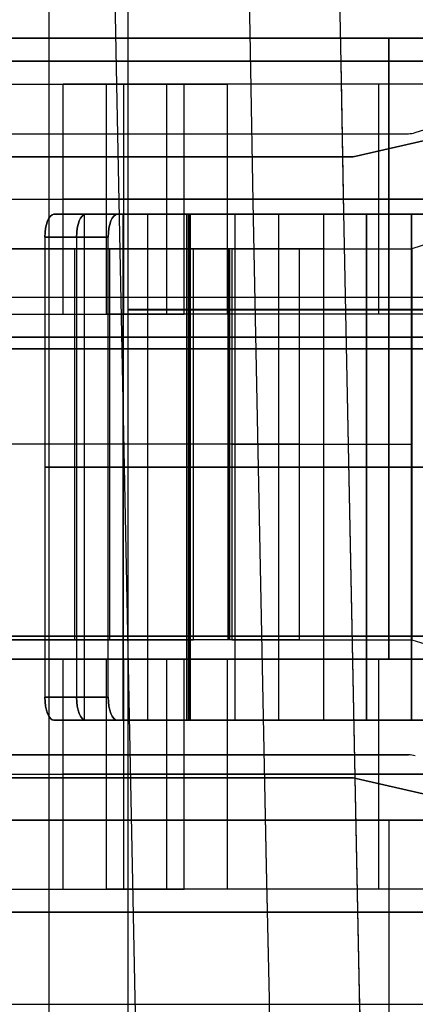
# Model space of a CAD drawing. Extents: x -64 to 57, y 4 to 161.
# Tile 20 of 256: x -61.08 to -59.36, y 37.66 to 41.94. Entities that reach past the tile are written whole.
import ezdxf

# ---------------------------------------------------------------- set-up
doc = ezdxf.new("R2010")
doc.units = 0
doc.layers.add('DEFAULT', color=7, linetype='CONTINUOUS')

msp = doc.modelspace()

# ---------------------------------------------------------------- linework, layer by layer
at = {"layer": 'DEFAULT', "color": 1}
for p, q in [((-60.9551, 12.1037, 35.613), (-60.9551, 150.6227, 35.613)), ((-60.6117, 12.0995, 65.4553), (-60.6117, 71.385, 65.4553)), ((-60.6117, 12.0995, 31.7197), (-60.6117, 71.385, 31.7197)), ((-57.3714, 40.6768, 31.6348), (-60.6117, 40.6768, 31.7197)), ((-60.6117, 40.6765, 65.4553), (-57.3714, 40.6765, 65.5401))]:
    msp.add_line(p, q, dxfattribs=at)
at = {"layer": 'DEFAULT', "color": 254}
for p, q in [((-62.6771, 41.8565, 44.5166), (-56.2771, 41.8565, 44.5166)), ((-56.2771, 41.8565, 47.3166), (-62.6771, 41.8565, 47.3166)), ((-62.6771, 41.8565, 45.3916), (-56.2771, 41.8565, 45.3916)), ((-56.2771, 41.8565, 46.4416), (-62.6771, 41.8565, 46.4416)), ((-56.2771, 41.8565, 44.9541), (-62.6771, 41.8565, 44.9541)), ((-56.2771, 41.8565, 46.8791), (-62.6771, 41.8565, 46.8791)), ((-59.4771, 41.8565, 45.3916), (-59.4771, 41.8565, 44.5166)), ((-59.4771, 41.8565, 47.3166), (-59.4771, 41.8565, 46.4416)), ((-59.4771, 39.1565, 45.3916), (-59.4771, 41.8565, 45.3916)), ((-59.4771, 41.8565, 46.4416), (-59.4771, 39.1565, 46.4416)), ((-54.3571, 41.7565, 51.4966), (-61.3421, 41.7565, 51.4966)), ((-61.3421, 41.7565, 50.2166), (-54.3571, 41.7565, 50.2166)), ((-54.3571, 41.7565, 42.9966), (-61.3421, 41.7565, 42.9966)), ((-61.3421, 41.7565, 41.7666), (-54.3571, 41.7565, 41.7666)), ((-51.9421, 41.7565, 50.2466), (-61.3421, 41.7565, 50.2466)), ((-59.6333, 41.3415, 44.2166), (-57.8771, 41.7415, 44.2166)), ((-57.8771, 41.7415, 44.5166), (-59.6333, 41.3415, 44.5166)), ((-59.6333, 41.3415, 47.6166), (-57.8771, 41.7415, 47.6166)), ((-59.6333, 41.3415, 47.3166), (-57.8771, 41.7415, 47.3166)), ((-59.6333, 41.3415, 44.3666), (-57.8771, 41.7415, 44.3666)), ((-59.6333, 41.3415, 47.4666), (-57.8771, 41.7415, 47.4666)), ((-60.895, 40.6565, 50.6068), (-60.895, 41.6565, 50.6068)), ((-60.895, 41.6565, 50.6068), (-60.368, 41.6565, 50.0048)), ((-60.895, 40.6565, 42.1068), (-60.895, 41.6565, 42.1068)), ((-60.368, 41.6565, 41.5048), (-60.895, 41.6565, 42.1068)), ((-60.78, 41.6565, 50.4754), (-60.4477, 41.6565, 50.4754)), ((-60.78, 41.6565, 41.9754), (-60.4477, 41.6565, 41.9754)), ((-60.7069, 40.6565, 50.7714), (-60.7069, 41.6565, 50.7714)), ((-60.1799, 41.6565, 50.1695), (-60.7069, 41.6565, 50.7714)), ((-60.7069, 40.6565, 42.2714), (-60.7069, 41.6565, 42.2714)), ((-60.7069, 41.6565, 42.2714), (-60.1799, 41.6565, 41.6695)), ((-60.6315, 40.6565, 50.3058), (-60.6315, 41.6565, 50.3058)), ((-60.6315, 40.6565, 41.8058), (-60.6315, 41.6565, 41.8058)), ((-60.4434, 40.6565, 50.4705), (-60.4434, 41.6565, 50.4705)), ((-60.4434, 40.6565, 41.9705), (-60.4434, 41.6565, 41.9705)), ((-60.368, 40.6565, 50.0048), (-60.368, 41.6565, 50.0048)), ((-60.368, 40.6565, 41.5048), (-60.368, 41.6565, 41.5048)), ((-60.1799, 40.6565, 50.1695), (-60.1799, 41.6565, 50.1695)), ((-60.1799, 40.6565, 41.6695), (-60.1799, 41.6565, 41.6695)), ((-59.5216, 40.6565, 49.8709), (-59.5216, 41.6565, 49.8709)), ((-59.5216, 40.6565, 49.6209), (-59.5216, 41.6565, 49.6209)), ((-59.5216, 40.6565, 41.3709), (-59.5216, 41.6565, 41.3709)), ((-59.5216, 40.6565, 41.1209), (-59.5216, 41.6565, 41.1209)), ((-59.6333, 41.3415, 44.5166), (-62.0771, 41.3415, 44.5166)), ((-62.0771, 41.3415, 44.2166), (-59.6333, 41.3415, 44.2166)), ((-62.0771, 41.3415, 47.3166), (-59.6333, 41.3415, 47.3166)), ((-62.0771, 41.3415, 47.6166), (-59.6333, 41.3415, 47.6166)), ((-62.0771, 41.3415, 44.3666), (-59.6333, 41.3415, 44.3666)), ((-62.0771, 41.3415, 47.4666), (-59.6333, 41.3415, 47.4666)), ((-60.8552, 41.3415, 44.5166), (-60.8552, 41.3415, 44.2166)), ((-60.8552, 41.3415, 47.6166), (-60.8552, 41.3415, 47.3166)), ((-59.6333, 41.3415, 44.2166), (-59.6333, 41.3415, 44.5166)), ((-59.6333, 41.3415, 47.3166), (-59.6333, 41.3415, 47.6166)), ((-61.3421, 41.1565, 42.9966), (-51.9421, 41.1565, 42.9966)), ((-60.368, 41.1565, 50.0048), (-60.895, 41.1565, 50.6068)), ((-60.368, 41.1565, 41.5048), (-60.895, 41.1565, 42.1068)), ((-60.7069, 41.1565, 50.7714), (-60.1799, 41.1565, 50.1695)), ((-60.7069, 41.1565, 42.2714), (-60.1799, 41.1565, 41.6695)), ((-60.6594, 41.0915, 44.4226), (-60.9353, 41.0915, 44.3048)), ((-60.9353, 41.0915, 47.5283), (-60.6594, 41.0915, 47.4106)), ((-60.9353, 41.0915, 44.3048), (-60.6331, 41.0915, 43.5968)), ((-60.6331, 41.0915, 48.2363), (-60.9353, 41.0915, 47.5283)), ((-60.8038, 41.0915, 43.9968), (-60.8038, 38.8915, 43.9968)), ((-60.8038, 41.0915, 47.8363), (-60.8038, 38.8915, 47.8363)), ((-60.7892, 41.0915, 43.9625), (-60.463, 41.0915, 43.9625)), ((-60.7833, 41.0915, 47.8844), (-60.4571, 41.0915, 47.8844)), ((-60.3572, 41.0915, 43.7145), (-60.6594, 41.0915, 44.4226)), ((-60.6594, 41.0915, 47.4106), (-60.3572, 41.0915, 48.1186)), ((-60.6331, 38.8915, 43.5968), (-60.6331, 41.0915, 43.5968)), ((-60.6331, 41.0915, 48.2363), (-60.6331, 38.8915, 48.2363)), ((-60.5279, 41.0915, 44.1145), (-60.5279, 38.8915, 44.1145)), ((-60.5279, 41.0915, 47.7186), (-60.5279, 38.8915, 47.7186)), ((-60.3572, 38.8915, 43.7145), (-60.3572, 41.0915, 43.7145)), ((-60.3572, 41.0915, 48.1186), (-60.3572, 38.8915, 48.1186)), ((-60.348, 38.8915, 43.7085), (-60.348, 41.0915, 43.7085)), ((-60.348, 41.0915, 43.4085), (-60.348, 38.8915, 43.4085)), ((-60.348, 41.0915, 48.1247), (-60.348, 38.8915, 48.1247)), ((-60.348, 41.0915, 48.4247), (-60.348, 38.8915, 48.4247)), ((-60.3415, 41.0915, 43.7109), (-60.3415, 38.8915, 43.7109)), ((-59.5745, 41.0915, 44.3694), (-60.3415, 41.0915, 43.7109)), ((-60.3415, 41.0915, 48.1222), (-60.3415, 38.8915, 48.1222)), ((-59.5745, 41.0915, 47.4637), (-60.3415, 41.0915, 48.1222)), ((-60.1461, 38.8915, 43.4833), (-60.1461, 41.0915, 43.4833)), ((-60.1461, 41.0915, 43.4833), (-59.3791, 41.0915, 44.1418)), ((-59.3791, 41.0915, 47.6914), (-60.1461, 41.0915, 48.3499)), ((-60.1461, 38.8915, 48.3499), (-60.1461, 41.0915, 48.3499)), ((-60.0645, 41.0915, 47.8844), (-59.6039, 41.0915, 47.8844)), ((-60.0562, 41.0915, 43.9558), (-60.0562, 41.0915, 43.5604)), ((-60.0562, 41.0915, 48.2727), (-60.0562, 41.0915, 47.8773)), ((-60.0484, 41.0915, 43.9625), (-59.5879, 41.0915, 43.9625)), ((-59.958, 41.0915, 44.0401), (-59.958, 38.8915, 44.0401)), ((-59.958, 41.0915, 47.793), (-59.958, 38.8915, 47.793)), ((-59.7626, 41.0915, 43.8125), (-59.7626, 38.8915, 43.8125)), ((-59.7626, 41.0915, 48.0206), (-59.7626, 38.8915, 48.0206)), ((-59.5745, 41.0915, 44.3694), (-59.5745, 38.8915, 44.3694)), ((-59.5745, 38.8915, 47.4637), (-59.5745, 41.0915, 47.4637)), ((-59.3791, 41.0915, 44.1418), (-59.3791, 38.8915, 44.1418)), ((-59.3791, 38.8915, 47.6914), (-59.3791, 41.0915, 47.6914)), ((-60.9745, 40.9915, 44.3968), (-60.6986, 40.9915, 44.5145)), ((-60.6986, 40.9915, 47.3186), (-60.9745, 40.9915, 47.4363)), ((-60.9745, 40.9915, 44.3968), (-60.9745, 38.9915, 44.3968)), ((-60.9745, 40.9915, 47.4363), (-60.9745, 38.9915, 47.4363)), ((-60.8366, 40.9915, 44.4557), (-60.8366, 38.9915, 44.4557)), ((-60.8366, 40.9915, 47.3775), (-60.8366, 38.9915, 47.3775)), ((-60.6986, 38.9915, 44.5145), (-60.6986, 40.9915, 44.5145)), ((-60.6986, 38.9915, 47.3186), (-60.6986, 40.9915, 47.3186)), ((-60.895, 40.6565, 50.6068), (-60.368, 40.6565, 50.0048)), ((-60.895, 40.6565, 42.1068), (-60.368, 40.6565, 41.5048)), ((-60.78, 40.6565, 50.4754), (-60.4477, 40.6565, 50.4754)), ((-60.78, 40.6565, 41.9754), (-60.4477, 40.6565, 41.9754)), ((-60.1799, 40.6565, 50.1695), (-60.7069, 40.6565, 50.7714)), ((-60.1799, 40.6565, 41.6695), (-60.7069, 40.6565, 42.2714)), ((-61.3421, 40.5565, 51.4966), (-54.3571, 40.5565, 51.4966)), ((-54.3571, 40.5565, 50.2166), (-61.3421, 40.5565, 50.2166)), ((-54.3571, 40.5565, 41.7666), (-61.3421, 40.5565, 41.7666)), ((-61.3421, 40.5565, 42.9966), (-54.3571, 40.5565, 42.9966)), ((-51.9421, 40.5565, 50.2466), (-61.3421, 40.5565, 50.2466)), ((-56.2771, 40.5065, 45.3916), (-62.6771, 40.5065, 45.3916)), ((-62.6771, 40.5065, 46.4416), (-56.2771, 40.5065, 46.4416)), ((-60.6986, 39.9915, 44.5145), (-60.9745, 39.9915, 44.3968)), ((-60.9745, 39.9915, 44.3968), (-60.6331, 39.9915, 43.5968)), ((-60.6331, 39.9915, 48.2363), (-60.9745, 39.9915, 47.4363)), ((-60.6986, 39.9915, 47.3186), (-60.9745, 39.9915, 47.4363)), ((-60.6986, 39.9915, 44.5145), (-60.3572, 39.9915, 43.7145)), ((-60.3572, 39.9915, 48.1186), (-60.6986, 39.9915, 47.3186)), ((-60.3415, 39.9915, 43.7109), (-59.5745, 39.9915, 44.3694)), ((-59.5745, 39.9915, 47.4637), (-60.3415, 39.9915, 48.1222)), ((-60.1461, 39.9915, 43.4833), (-59.3791, 39.9915, 44.1418)), ((-59.3791, 39.9915, 47.6914), (-60.1461, 39.9915, 48.3499)), ((-54.3571, 39.2565, 51.4966), (-61.3421, 39.2565, 51.4966)), ((-61.3421, 39.2565, 50.2166), (-54.3571, 39.2565, 50.2166)), ((-54.3571, 39.2565, 42.9966), (-61.3421, 39.2565, 42.9966)), ((-61.3421, 39.2565, 41.7666), (-54.3571, 39.2565, 41.7666)), ((-51.9421, 39.2565, 50.2466), (-61.3421, 39.2565, 50.2466)), ((-56.2771, 39.1565, 44.5166), (-62.6771, 39.1565, 44.5166)), ((-62.6771, 39.1565, 47.3166), (-56.2771, 39.1565, 47.3166)), ((-56.2771, 39.1565, 45.3916), (-62.6771, 39.1565, 45.3916)), ((-62.6771, 39.1565, 46.4416), (-56.2771, 39.1565, 46.4416)), ((-56.2771, 39.1565, 44.9541), (-62.6771, 39.1565, 44.9541)), ((-56.2771, 39.1565, 46.8791), (-62.6771, 39.1565, 46.8791)), ((-60.895, 38.1565, 50.6068), (-60.895, 39.1565, 50.6068)), ((-60.895, 39.1565, 50.6068), (-60.368, 39.1565, 50.0048)), ((-60.895, 38.1565, 42.1068), (-60.895, 39.1565, 42.1068)), ((-60.368, 39.1565, 41.5048), (-60.895, 39.1565, 42.1068)), ((-60.78, 39.1565, 50.4754), (-60.4477, 39.1565, 50.4754)), ((-60.78, 39.1565, 41.9754), (-60.4477, 39.1565, 41.9754)), ((-60.7069, 38.1565, 50.7714), (-60.7069, 39.1565, 50.7714)), ((-60.1799, 39.1565, 50.1695), (-60.7069, 39.1565, 50.7714)), ((-60.7069, 38.1565, 42.2714), (-60.7069, 39.1565, 42.2714)), ((-60.7069, 39.1565, 42.2714), (-60.1799, 39.1565, 41.6695)), ((-60.6315, 38.1565, 50.3058), (-60.6315, 39.1565, 50.3058)), ((-60.6315, 38.1565, 41.8058), (-60.6315, 39.1565, 41.8058)), ((-60.4434, 38.1565, 50.4705), (-60.4434, 39.1565, 50.4705)), ((-60.4434, 38.1565, 41.9705), (-60.4434, 39.1565, 41.9705)), ((-60.368, 38.1565, 50.0048), (-60.368, 39.1565, 50.0048)), ((-60.368, 38.1565, 41.5048), (-60.368, 39.1565, 41.5048)), ((-60.1799, 38.1565, 50.1695), (-60.1799, 39.1565, 50.1695)), ((-60.1799, 38.1565, 41.6695), (-60.1799, 39.1565, 41.6695)), ((-59.5216, 38.1565, 49.8709), (-59.5216, 39.1565, 49.8709)), ((-59.5216, 38.1565, 49.6209), (-59.5216, 39.1565, 49.6209)), ((-59.5216, 38.1565, 41.3709), (-59.5216, 39.1565, 41.3709)), ((-59.5216, 38.1565, 41.1209), (-59.5216, 39.1565, 41.1209)), ((-59.4771, 39.1565, 44.5166), (-59.4771, 39.1565, 45.3916)), ((-59.4771, 39.1565, 46.4416), (-59.4771, 39.1565, 47.3166)), ((-60.6986, 38.9915, 44.5145), (-60.9745, 38.9915, 44.3968)), ((-60.9745, 38.9915, 47.4363), (-60.6986, 38.9915, 47.3186)), ((-60.9745, 38.9915, 44.3968), (-60.6986, 38.9915, 44.5145)), ((-60.6594, 38.8915, 44.4226), (-60.9353, 38.8915, 44.3048)), ((-60.9353, 38.8915, 47.5283), (-60.6594, 38.8915, 47.4106)), ((-60.9353, 38.8915, 44.3048), (-60.6331, 38.8915, 43.5968)), ((-60.6331, 38.8915, 48.2363), (-60.9353, 38.8915, 47.5283)), ((-60.7892, 38.8915, 43.9625), (-60.463, 38.8915, 43.9625)), ((-60.7833, 38.8915, 47.8844), (-60.4571, 38.8915, 47.8844)), ((-60.3572, 38.8915, 43.7145), (-60.6594, 38.8915, 44.4226)), ((-60.6594, 38.8915, 47.4106), (-60.3572, 38.8915, 48.1186)), ((-59.5745, 38.8915, 44.3694), (-60.3415, 38.8915, 43.7109)), ((-60.3415, 38.8915, 48.1222), (-59.5745, 38.8915, 47.4637)), ((-60.1461, 38.8915, 43.4833), (-59.3791, 38.8915, 44.1418)), ((-59.3791, 38.8915, 47.6914), (-60.1461, 38.8915, 48.3499)), ((-60.0645, 38.8915, 47.8844), (-59.6039, 38.8915, 47.8844)), ((-60.0562, 38.8915, 43.9558), (-60.0562, 38.8915, 43.5604)), ((-60.0562, 38.8915, 48.2727), (-60.0562, 38.8915, 47.8773)), ((-60.0484, 38.8915, 43.9625), (-59.5879, 38.8915, 43.9625)), ((-61.3421, 38.6565, 42.9966), (-51.9421, 38.6565, 42.9966)), ((-60.368, 38.6565, 50.0048), (-60.895, 38.6565, 50.6068)), ((-60.368, 38.6565, 41.5048), (-60.895, 38.6565, 42.1068)), ((-60.7069, 38.6565, 50.7714), (-60.1799, 38.6565, 50.1695)), ((-60.7069, 38.6565, 42.2714), (-60.1799, 38.6565, 41.6695)), ((-62.0771, 38.6415, 44.5166), (-59.6333, 38.6415, 44.5166)), ((-59.6333, 38.6415, 44.2166), (-62.0771, 38.6415, 44.2166)), ((-59.6333, 38.6415, 47.3166), (-62.0771, 38.6415, 47.3166)), ((-59.6333, 38.6415, 47.6166), (-62.0771, 38.6415, 47.6166)), ((-62.0771, 38.6415, 44.3666), (-59.6333, 38.6415, 44.3666)), ((-62.0771, 38.6415, 47.4666), (-59.6333, 38.6415, 47.4666)), ((-60.8552, 38.6415, 44.2166), (-60.8552, 38.6415, 44.5166)), ((-60.8552, 38.6415, 47.3166), (-60.8552, 38.6415, 47.6166)), ((-57.8771, 38.2415, 44.2166), (-59.6333, 38.6415, 44.2166)), ((-59.6333, 38.6415, 44.2166), (-59.6333, 38.6415, 44.5166)), ((-59.6333, 38.6415, 44.5166), (-57.8771, 38.2415, 44.5166)), ((-59.6333, 38.6415, 47.3166), (-59.6333, 38.6415, 47.6166)), ((-57.8771, 38.2415, 47.6166), (-59.6333, 38.6415, 47.6166)), ((-57.8771, 38.2415, 47.3166), (-59.6333, 38.6415, 47.3166)), ((-57.8771, 38.2415, 44.3666), (-59.6333, 38.6415, 44.3666)), ((-57.8771, 38.2415, 47.4666), (-59.6333, 38.6415, 47.4666)), ((-62.6771, 38.4565, 44.5166), (-56.2771, 38.4565, 44.5166)), ((-56.2771, 38.4565, 47.3166), (-62.6771, 38.4565, 47.3166)), ((-62.6771, 38.4565, 45.3916), (-56.2771, 38.4565, 45.3916)), ((-62.6771, 38.4565, 46.4416), (-56.2771, 38.4565, 46.4416)), ((-56.2771, 38.4565, 44.9541), (-62.6771, 38.4565, 44.9541)), ((-56.2771, 38.4565, 46.8791), (-62.6771, 38.4565, 46.8791)), ((-59.4771, 38.4565, 45.3916), (-59.4771, 38.4565, 44.5166)), ((-59.4771, 38.4565, 46.4416), (-59.4771, 38.4565, 47.3166)), ((-59.4771, 38.4565, 45.3916), (-59.4771, 36.8565, 45.3916)), ((-59.4771, 38.4565, 46.4416), (-59.4771, 36.8565, 46.4416)), ((-60.895, 38.1565, 50.6068), (-60.368, 38.1565, 50.0048)), ((-60.895, 38.1565, 42.1068), (-60.368, 38.1565, 41.5048)), ((-60.78, 38.1565, 50.4754), (-60.4477, 38.1565, 50.4754)), ((-60.78, 38.1565, 41.9754), (-60.4477, 38.1565, 41.9754)), ((-60.1799, 38.1565, 50.1695), (-60.7069, 38.1565, 50.7714)), ((-60.1799, 38.1565, 41.6695), (-60.7069, 38.1565, 42.2714)), ((-61.3421, 38.0565, 51.4966), (-54.3571, 38.0565, 51.4966)), ((-54.3571, 38.0565, 50.2166), (-61.3421, 38.0565, 50.2166)), ((-54.3571, 38.0565, 41.7666), (-61.3421, 38.0565, 41.7666)), ((-61.3421, 38.0565, 42.9966), (-54.3571, 38.0565, 42.9966)), ((-51.9421, 38.0565, 50.2466), (-61.3421, 38.0565, 50.2466))]:
    msp.add_line(p, q, dxfattribs=at)
at = {"layer": 'DEFAULT'}
for p, q in [((-59.3624, 41.4462, 53.0366), (-58.1919, 41.8168, 53.0366)), ((-59.3624, 41.4462, 52.7366), (-58.1919, 41.8168, 52.7366)), ((-62.1771, 41.4415, 53.0366), (-59.3926, 41.4415, 53.0366)), ((-62.1771, 41.4415, 52.7366), (-59.3926, 41.4415, 52.7366)), ((-62.1771, 41.4415, 52.8866), (-59.3926, 41.4415, 52.8866)), ((-60.7849, 41.4415, 53.0366), (-60.7849, 41.4415, 52.7366)), ((-59.3926, 41.4415, 53.0366), (-59.3926, 41.4415, 52.7366)), ((-59.3624, 41.4462, 52.7366), (-59.3624, 41.4462, 53.0366)), ((-58.2719, 41.2915, 53.0366), (-59.3771, 40.9415, 53.0366)), ((-58.2719, 41.2915, 52.7366), (-59.3771, 40.9415, 52.7366)), ((-58.2719, 41.2915, 52.8866), (-59.3771, 40.9415, 52.8866)), ((-60.328, 40.9415, 52.1293), (-61.2768, 40.9415, 52.686)), ((-61.125, 40.9415, 52.9447), (-60.1762, 40.9415, 52.388)), ((-60.4721, 40.9415, 52.5616), (-61.0649, 40.9415, 52.5616)), ((-60.8455, 40.9415, 52.4329), (-60.8455, 39.2415, 52.4329)), ((-60.6937, 40.9415, 52.6917), (-60.6937, 39.2415, 52.6917)), ((-60.328, 39.2415, 52.1293), (-60.328, 40.9415, 52.1293)), ((-60.327, 40.9415, 52.1287), (-60.327, 40.9415, 52.4765)), ((-60.1762, 39.2415, 52.388), (-60.1762, 40.9415, 52.388)), ((-60.1712, 40.9415, 52.0867), (-60.1712, 39.2415, 52.0867)), ((-60.1712, 39.2415, 52.3867), (-60.1712, 40.9415, 52.3867)), ((-60.1614, 40.9415, 52.3947), (-60.1614, 39.2415, 52.3947)), ((-59.7571, 40.9415, 52.5616), (-60.1081, 40.9415, 52.5616)), ((-59.8673, 40.9415, 52.3354), (-59.8673, 39.2415, 52.3354)), ((-59.3771, 40.9415, 53.0366), (-59.3771, 39.2415, 53.0366)), ((-59.3771, 40.9415, 52.7366), (-59.3771, 39.2415, 52.7366)), ((-59.3771, 40.9415, 53.0366), (-59.3771, 40.9415, 52.7366)), ((-62.8696, 40.7315, 38.7966), (-54.2771, 40.7315, 38.7966)), ((-62.8671, 40.7315, 39.0966), (-54.2771, 40.7315, 39.0966)), ((-60.328, 40.0915, 52.1293), (-61.363, 40.0915, 52.7366)), ((-60.1762, 40.0915, 52.388), (-61.2112, 40.0915, 52.9953)), ((-61.2768, 39.2415, 52.686), (-60.328, 39.2415, 52.1293)), ((-60.1762, 39.2415, 52.388), (-61.125, 39.2415, 52.9447)), ((-61.0649, 39.2415, 52.5616), (-60.4721, 39.2415, 52.5616)), ((-60.327, 39.2415, 52.1287), (-60.327, 39.2415, 52.4765)), ((-60.1081, 39.2415, 52.5616), (-59.7571, 39.2415, 52.5616)), ((-59.3771, 39.2415, 53.0366), (-58.2719, 38.8915, 53.0366)), ((-59.3771, 39.2415, 52.7366), (-58.2719, 38.8915, 52.7366)), ((-59.3771, 39.2415, 52.7366), (-59.3771, 39.2415, 53.0366)), ((-59.3771, 39.2415, 52.8866), (-58.2719, 38.8915, 52.8866)), ((-59.3926, 38.7415, 53.0366), (-62.1771, 38.7415, 53.0366)), ((-59.3926, 38.7415, 52.7366), (-62.1771, 38.7415, 52.7366)), ((-62.1771, 38.7415, 52.8866), (-59.3926, 38.7415, 52.8866)), ((-60.7849, 38.7415, 52.7366), (-60.7849, 38.7415, 53.0366)), ((-59.3926, 38.7415, 53.0366), (-59.3926, 38.7415, 52.7366)), ((-62.8721, 37.6565, 38.7916), (-54.2771, 37.6565, 38.7966))]:
    msp.add_line(p, q, dxfattribs=at)
at = {"layer": 'DEFAULT', "color": 1, "extrusion": (8.80849e-08, 1.65877e-11, 1)}
msp.add_arc((2112.4494, 83.1513, 30.3646), 2172.531, 178.0582251, 181.9633825, dxfattribs=at)
at = {"layer": 'DEFAULT', "color": 1, "extrusion": (6.37239e-09, -5.38277e-14, 1)}
msp.add_arc((2106.8678, 83.1507, 28.609), 2167.9273, 178.056369, 181.9652383, dxfattribs=at)
at = {"layer": 'DEFAULT', "color": 1, "extrusion": (-6.39751e-09, 3.73463e-14, 1)}
msp.add_arc((2106.8678, 83.1507, 68.566), 2167.9273, 178.056369, 181.9652417, dxfattribs=at)
at = {"layer": 'DEFAULT', "color": 1, "extrusion": (-4.01616e-05, -4.47712e-09, 1)}
msp.add_arc((2112.4396, 83.1513, 28.6012), 2172.9134, 178.0606672, 181.9609199, dxfattribs=at)
at = {"layer": 'DEFAULT', "color": 1, "extrusion": (4.01504e-05, 4.4757e-09, 1)}
msp.add_arc((2112.4343, 83.1513, 68.5737), 2172.912, 178.060666, 181.9609244, dxfattribs=at)
at = {"layer": 'DEFAULT', "color": 1, "extrusion": (8.84343e-08, 1.65026e-11, 1)}
msp.add_arc((2112.4606, 83.1513, 30.3646), 2172.5422, 178.0615914, 181.9600157, dxfattribs=at)
at = {"layer": 'DEFAULT', "color": 1, "extrusion": (-8.77825e-08, -1.6417e-11, 1)}
msp.add_arc((2112.4589, 83.1513, 66.8103), 2172.5405, 178.0615925, 181.9600222, dxfattribs=at)
at = {"layer": 'DEFAULT', "color": 254, "extrusion": (-1.19249e-08, 1, 1.00688e-15)}
msp.add_arc((61.1771, 50.3597, 41.6565), 0.625, 90, 138.7982, dxfattribs=at)
at = {"layer": 'DEFAULT', "color": 254, "extrusion": (-1.19249e-08, 1, 6.01098e-16)}
msp.add_arc((61.1771, 50.3597, 41.6565), 0.375, 90, 138.7982, dxfattribs=at)
at = {"layer": 'DEFAULT', "color": 254, "extrusion": (-1.19249e-08, 1, 8.50389e-16)}
msp.add_arc((61.1771, 41.8597, 41.6565), 0.625, 90, 138.7982, dxfattribs=at)
at = {"layer": 'DEFAULT', "color": 254, "extrusion": (-1.19249e-08, 1, 8.56291e-17)}
msp.add_arc((61.1771, 41.8597, 41.6565), 0.375, 90, 138.7982, dxfattribs=at)
at = {"layer": 'DEFAULT', "color": 254, "extrusion": (-1.19249e-08, 1, 5.00951e-16)}
msp.add_arc((59.5216, 50.7459, 41.6565), 1.125, 250.7982, 318.7982, dxfattribs=at)
at = {"layer": 'DEFAULT', "color": 254, "extrusion": (-1.19249e-08, 1, 3.26855e-16)}
msp.add_arc((59.5216, 42.2459, 41.6565), 1.125, 250.7982, 318.7982, dxfattribs=at)
at = {"layer": 'DEFAULT', "color": 254, "extrusion": (-1.19249e-08, 1, 2.22167e-16)}
msp.add_arc((59.5216, 50.7459, 41.6565), 0.875, 250.7982, 318.7982, dxfattribs=at)
at = {"layer": 'DEFAULT', "color": 254, "extrusion": (-1.19249e-08, 1, 8.69728e-17)}
msp.add_arc((59.5216, 42.2459, 41.6565), 0.875, 250.7982, 318.7982, dxfattribs=at)
at = {"layer": 'DEFAULT'}
for centre, start, end in [((-59.3926, 41.5415, 53.0366), 270, 287.5713), ((-59.3926, 41.5415, 52.7366), 270, 287.5713), ((-59.3926, 41.5415, 52.8866), 270, 287.5713), ((-59.3926, 38.6415, 53.0366), 72.4287, 90), ((-59.3926, 38.6415, 52.7366), 72.4287, 90), ((-59.3926, 38.6415, 52.8866), 72.4287, 90)]:
    msp.add_arc(centre, 0.1, start, end, dxfattribs=at)
at = {"layer": 'DEFAULT', "color": 254, "extrusion": (-1.19249e-08, 1, 0)}
for centre, radius, start, end in [((61.1771, 50.3597, 41.1565), 0.625, 90, 138.7982), ((61.1771, 50.3597, 41.1565), 0.375, 90, 138.7982), ((61.1771, 41.8597, 41.1565), 0.625, 90, 138.7982), ((61.1771, 41.8597, 41.1565), 0.375, 90, 138.7982), ((59.5216, 50.7459, 41.1565), 1.125, 250.7982, 318.7982), ((59.5216, 42.2459, 41.1565), 1.125, 250.7982, 318.7982), ((59.5216, 50.7459, 41.1565), 0.875, 250.7982, 318.7982), ((59.5216, 42.2459, 41.1565), 0.875, 250.7982, 318.7982), ((60.348, 48.1147, 41.0915), 0.01, 23.1107, 130.6478), ((60.348, 43.7185, 39.9915), 0.31, 270, 336.8893), ((60.348, 48.1147, 39.9915), 0.31, 23.1107, 130.6478), ((60.348, 43.7185, 39.9915), 0.01, 270, 336.8893), ((60.348, 48.1147, 39.9915), 0.01, 23.1107, 130.6478), ((60.348, 43.7185, 39.9915), 0.01, 229.3522, 270), ((60.348, 43.7185, 39.9915), 0.31, 229.3522, 270), ((59.1771, 43.9066, 39.9915), 0.61, 49.3522, 90), ((59.1771, 47.9266, 39.9915), 0.61, 270, 310.6478), ((59.1771, 43.9066, 39.9915), 0.31, 49.3522, 90), ((59.1771, 47.9266, 39.9915), 0.31, 270, 310.6478), ((61.1771, 50.3597, 38.6565), 0.625, 90, 138.7982), ((61.1771, 50.3597, 38.6565), 0.375, 90, 138.7982), ((61.1771, 41.8597, 38.6565), 0.625, 90, 138.7982), ((61.1771, 41.8597, 38.6565), 0.375, 90, 138.7982), ((59.5216, 42.2459, 38.6565), 1.125, 250.7982, 318.7982), ((59.5216, 42.2459, 38.6565), 0.875, 250.7982, 318.7982)]:
    msp.add_arc(centre, radius, start, end, dxfattribs=at)
at = {"layer": 'DEFAULT', "color": 254, "extrusion": (0.919749, 1.09711e-08, 0.392508)}
msp.add_arc((40.9915, 64.6669, -38.6551), 0.1, 360, 90, dxfattribs=at)
at = {"layer": 'DEFAULT', "color": 254, "extrusion": (0.919749, 1.09679e-08, -0.392508)}
for centre, start, end in [((40.9915, 19.7965, -74.7004), 270, 0), ((40.9915, 19.7965, -74.5504), 270, 0), ((38.9915, 19.7965, -74.5504), 180, 270), ((38.9915, 19.7965, -74.4004), 180, 270)]:
    msp.add_arc(centre, 0.1, start, end, dxfattribs=at)
at = {"layer": 'DEFAULT', "color": 254, "extrusion": (0.919749, 1.09679e-08, 0.392508)}
for centre, start, end in [((40.9915, 64.6669, -38.5051), 0, 90), ((38.9915, 64.6669, -38.5051), 90, 180)]:
    msp.add_arc(centre, 0.1, start, end, dxfattribs=at)
at = {"layer": 'DEFAULT', "color": 254, "extrusion": (0.919749, 1.09707e-08, 0.392508)}
msp.add_arc((40.9915, 64.6669, -38.3551), 0.1, 360, 90, dxfattribs=at)
at = {"layer": 'DEFAULT', "color": 254, "extrusion": (0.919749, 1.09695e-08, -0.392508)}
msp.add_arc((40.9915, 19.7965, -74.4004), 0.1, 270, 0, dxfattribs=at)
at = {"layer": 'DEFAULT', "color": 254, "extrusion": (-1.19249e-08, 1, 1.12457e-15)}
msp.add_arc((60.348, 43.7185, 41.0915), 0.31, 270, 336.8893, dxfattribs=at)
at = {"layer": 'DEFAULT', "color": 254, "extrusion": (-1.19249e-08, 1, 8.27181e-25)}
for centre in [(60.348, 48.1147, 41.0915), (60.348, 48.1147, 38.8915)]:
    msp.add_arc(centre, 0.31, 23.1107, 130.6478, dxfattribs=at)
at = {"layer": 'DEFAULT', "color": 254, "extrusion": (-1.19248e-08, 1, 4.44089e-14)}
msp.add_arc((60.348, 43.7185, 41.0915), 0.01, 270, 336.8893, dxfattribs=at)
at = {"layer": 'DEFAULT', "color": 254, "extrusion": (-1.1925e-08, 1, 3.10862e-13)}
msp.add_arc((60.348, 43.7185, 41.0915), 0.01, 229.3522, 270, dxfattribs=at)
at = {"layer": 'DEFAULT', "color": 254, "extrusion": (-1.19249e-08, 1, 5.73018e-15)}
msp.add_arc((60.348, 43.7185, 41.0915), 0.31, 229.3522, 270, dxfattribs=at)
at = {"layer": 'DEFAULT', "color": 254, "extrusion": (-1.19249e-08, 1, -2.18405e-15)}
msp.add_arc((59.1771, 43.9066, 41.0915), 0.61, 49.3522, 90, dxfattribs=at)
at = {"layer": 'DEFAULT', "color": 254, "extrusion": (-1.19252e-08, 1, -3.88806e-13)}
msp.add_arc((59.1771, 47.9266, 41.0915), 0.61, 270, 310.6478, dxfattribs=at)
at = {"layer": 'DEFAULT', "color": 254, "extrusion": (-1.19249e-08, 1, 1.2854e-14)}
msp.add_arc((59.1771, 43.9066, 41.0915), 0.31, 49.3522, 90, dxfattribs=at)
at = {"layer": 'DEFAULT', "color": 254, "extrusion": (-1.19255e-08, 1, -7.61552e-13)}
msp.add_arc((59.1771, 47.9266, 41.0915), 0.31, 270, 310.6478, dxfattribs=at)
at = {"layer": 'DEFAULT', "extrusion": (-1.19249e-08, 1, 5.46559e-14)}
msp.add_arc((60.1712, 52.3967, 40.9415), 0.31, 270, 300.4017, dxfattribs=at)
at = {"layer": 'DEFAULT', "extrusion": (-1.19247e-08, 1, 6.60751e-13)}
msp.add_arc((60.1712, 52.3967, 40.9415), 0.01, 270, 300.4017, dxfattribs=at)
at = {"layer": 'DEFAULT', "extrusion": (-1.1925e-08, 1, 2.22045e-13)}
msp.add_arc((60.1712, 52.3967, 40.9415), 0.01, 191.4001, 270, dxfattribs=at)
at = {"layer": 'DEFAULT', "extrusion": (-1.19249e-08, 1, 6.35599e-15)}
msp.add_arc((60.1712, 52.3967, 40.9415), 0.31, 191.4001, 270, dxfattribs=at)
at = {"layer": 'DEFAULT', "extrusion": (-1.19252e-08, 1, 5.44009e-14)}
msp.add_arc((59.3771, 52.2366, 40.9415), 0.8, 11.4001, 90, dxfattribs=at)
at = {"layer": 'DEFAULT', "extrusion": (-1.19253e-08, 1, 8.9706e-14)}
msp.add_arc((59.3771, 52.2366, 40.9415), 0.5, 11.4001, 90, dxfattribs=at)
at = {"layer": 'DEFAULT', "color": 254, "extrusion": (-1.19249e-08, 1, 4.55468e-16)}
msp.add_arc((61.1771, 50.3597, 40.6565), 0.625, 90, 138.7982, dxfattribs=at)
at = {"layer": 'DEFAULT', "color": 254, "extrusion": (-1.19249e-08, 1, -8.0231e-17)}
for centre, radius, start, end in [((61.1771, 50.3597, 40.6565), 0.375, 90, 138.7982), ((59.5216, 50.7459, 40.6565), 1.125, 250.7982, 318.7982)]:
    msp.add_arc(centre, radius, start, end, dxfattribs=at)
at = {"layer": 'DEFAULT', "color": 254, "extrusion": (-1.19249e-08, 1, -2.15425e-16)}
for centre, radius, start, end in [((61.1771, 41.8597, 40.6565), 0.625, 90, 138.7982), ((61.1771, 41.8597, 40.6565), 0.375, 90, 138.7982), ((59.5216, 42.2459, 40.6565), 1.125, 250.7982, 318.7982), ((59.5216, 42.2459, 40.6565), 0.875, 250.7982, 318.7982)]:
    msp.add_arc(centre, radius, start, end, dxfattribs=at)
at = {"layer": 'DEFAULT', "color": 254, "extrusion": (-1.19249e-08, 1, -3.19878e-16)}
msp.add_arc((59.5216, 50.7459, 40.6565), 0.875, 250.7982, 318.7982, dxfattribs=at)
at = {"layer": 'DEFAULT', "extrusion": (-1.19249e-08, 1, 0)}
for centre, radius, start, end in [((60.1712, 52.3967, 40.0915), 0.31, 270, 300.4017), ((60.1712, 52.3967, 40.0915), 0.01, 270, 300.4017), ((60.1712, 52.3967, 40.0915), 0.01, 191.4001, 270), ((60.1712, 52.3967, 40.0915), 0.31, 191.4001, 270), ((59.3771, 52.2366, 40.0915), 0.8, 11.4001, 90), ((59.3771, 52.2366, 40.0915), 0.5, 11.4001, 90)]:
    msp.add_arc(centre, radius, start, end, dxfattribs=at)
at = {"layer": 'DEFAULT', "extrusion": (-1.19249e-08, 1, 4.22601e-14)}
msp.add_arc((60.1712, 52.3967, 39.2415), 0.31, 270, 300.4017, dxfattribs=at)
at = {"layer": 'DEFAULT', "extrusion": (-1.19243e-08, 1, 2.10942e-12)}
msp.add_arc((60.1712, 52.3967, 39.2415), 0.01, 270, 300.4017, dxfattribs=at)
at = {"layer": 'DEFAULT', "extrusion": (-1.19251e-08, 1, 2.61311e-13)}
msp.add_arc((60.1712, 52.3967, 39.2415), 0.01, 191.4001, 270, dxfattribs=at)
at = {"layer": 'DEFAULT', "extrusion": (-1.19249e-08, 1, 7.879e-15)}
msp.add_arc((60.1712, 52.3967, 39.2415), 0.31, 191.4001, 270, dxfattribs=at)
at = {"layer": 'DEFAULT', "extrusion": (-1.19249e-08, 1, -3.60822e-15)}
msp.add_arc((59.3771, 52.2366, 39.2415), 0.8, 11.4001, 90, dxfattribs=at)
at = {"layer": 'DEFAULT', "extrusion": (-1.19249e-08, 1, -5.09012e-15)}
msp.add_arc((59.3771, 52.2366, 39.2415), 0.5, 11.4001, 90, dxfattribs=at)
at = {"layer": 'DEFAULT', "color": 254, "extrusion": (-1.19249e-08, 1, 8.04425e-16)}
msp.add_arc((61.1771, 50.3597, 39.1565), 0.625, 90, 138.7982, dxfattribs=at)
at = {"layer": 'DEFAULT', "color": 254, "extrusion": (-1.19249e-08, 1, 3.98645e-16)}
msp.add_arc((61.1771, 50.3597, 39.1565), 0.375, 90, 138.7982, dxfattribs=at)
at = {"layer": 'DEFAULT', "color": 254, "extrusion": (-1.19249e-08, 1, 9.22653e-16)}
msp.add_arc((61.1771, 41.8597, 39.1565), 0.625, 90, 138.7982, dxfattribs=at)
at = {"layer": 'DEFAULT', "color": 254, "extrusion": (-1.19249e-08, 1, 1.57892e-16)}
msp.add_arc((61.1771, 41.8597, 39.1565), 0.375, 90, 138.7982, dxfattribs=at)
at = {"layer": 'DEFAULT', "color": 254, "extrusion": (-1.19249e-08, 1, 2.98497e-16)}
msp.add_arc((59.5216, 50.7459, 39.1565), 1.125, 250.7982, 318.7982, dxfattribs=at)
at = {"layer": 'DEFAULT', "color": 254, "extrusion": (-1.19249e-08, 1, 3.99118e-16)}
msp.add_arc((59.5216, 42.2459, 39.1565), 1.125, 250.7982, 318.7982, dxfattribs=at)
at = {"layer": 'DEFAULT', "color": 254, "extrusion": (-1.19249e-08, 1, 1.97129e-17)}
msp.add_arc((59.5216, 50.7459, 39.1565), 0.875, 250.7982, 318.7982, dxfattribs=at)
at = {"layer": 'DEFAULT', "color": 254, "extrusion": (-1.19249e-08, 1, 1.59236e-16)}
msp.add_arc((59.5216, 42.2459, 39.1565), 0.875, 250.7982, 318.7982, dxfattribs=at)
at = {"layer": 'DEFAULT', "color": 254, "extrusion": (0.919749, 1.09663e-08, 0.392508)}
msp.add_arc((38.9915, 64.6669, -38.6551), 0.1, 90, 180, dxfattribs=at)
at = {"layer": 'DEFAULT', "color": 254, "extrusion": (0.919749, 1.09663e-08, -0.392508)}
msp.add_arc((38.9915, 19.7965, -74.7004), 0.1, 180, 270, dxfattribs=at)
at = {"layer": 'DEFAULT', "color": 254, "extrusion": (0.919749, 1.09634e-08, 0.392508)}
msp.add_arc((38.9915, 64.6669, -38.3551), 0.1, 90, 180, dxfattribs=at)
at = {"layer": 'DEFAULT', "color": 254, "extrusion": (-1.19249e-08, 1, 4.29764e-15)}
msp.add_arc((60.348, 43.7185, 38.8915), 0.31, 270, 336.8893, dxfattribs=at)
at = {"layer": 'DEFAULT', "color": 254, "extrusion": (-1.19247e-08, 1, 1.11022e-13)}
msp.add_arc((60.348, 43.7185, 38.8915), 0.01, 270, 336.8893, dxfattribs=at)
at = {"layer": 'DEFAULT', "color": 254, "extrusion": (-1.19249e-08, 1, -5.2324e-14)}
msp.add_arc((60.348, 48.1147, 38.8915), 0.01, 23.1107, 130.6478, dxfattribs=at)
at = {"layer": 'DEFAULT', "color": 254, "extrusion": (-1.19249e-08, 1, -2.82249e-15)}
msp.add_arc((60.348, 43.7185, 38.8915), 0.01, 229.3522, 270, dxfattribs=at)
at = {"layer": 'DEFAULT', "color": 254, "extrusion": (-1.19249e-08, 1, 3.58136e-15)}
msp.add_arc((60.348, 43.7185, 38.8915), 0.31, 229.3522, 270, dxfattribs=at)
at = {"layer": 'DEFAULT', "color": 254, "extrusion": (-1.19245e-08, 1, -3.97424e-13)}
msp.add_arc((59.1771, 43.9066, 38.8915), 0.61, 49.3522, 90, dxfattribs=at)
at = {"layer": 'DEFAULT', "color": 254, "extrusion": (-1.19249e-08, 1, -4.36809e-15)}
msp.add_arc((59.1771, 47.9266, 38.8915), 0.61, 270, 310.6478, dxfattribs=at)
at = {"layer": 'DEFAULT', "color": 254, "extrusion": (-1.19242e-08, 1, -7.96545e-13)}
msp.add_arc((59.1771, 43.9066, 38.8915), 0.31, 49.3522, 90, dxfattribs=at)
at = {"layer": 'DEFAULT', "color": 254, "extrusion": (-1.19249e-08, 1, -8.59528e-15)}
msp.add_arc((59.1771, 47.9266, 38.8915), 0.31, 270, 310.6478, dxfattribs=at)
at = {"layer": 'DEFAULT', "color": 254, "extrusion": (-1.19249e-08, 1, -7.10543e-15)}
for radius in [1.125, 0.875]:
    msp.add_arc((59.5216, 50.7459, 38.6565), radius, 250.7982, 318.7982, dxfattribs=at)
at = {"layer": 'DEFAULT', "color": 254, "extrusion": (-1.19249e-08, 1, 2.53015e-16)}
msp.add_arc((61.1771, 50.3597, 38.1565), 0.625, 90, 138.7982, dxfattribs=at)
at = {"layer": 'DEFAULT', "color": 254, "extrusion": (-1.19249e-08, 1, -2.82685e-16)}
for centre, radius, start, end in [((61.1771, 50.3597, 38.1565), 0.375, 90, 138.7982), ((59.5216, 50.7459, 38.1565), 1.125, 250.7982, 318.7982)]:
    msp.add_arc(centre, radius, start, end, dxfattribs=at)
at = {"layer": 'DEFAULT', "color": 254, "extrusion": (-1.19249e-08, 1, -1.43162e-16)}
for centre, radius, start, end in [((61.1771, 41.8597, 38.1565), 0.625, 90, 138.7982), ((61.1771, 41.8597, 38.1565), 0.375, 90, 138.7982), ((59.5216, 42.2459, 38.1565), 1.125, 250.7982, 318.7982), ((59.5216, 42.2459, 38.1565), 0.875, 250.7982, 318.7982)]:
    msp.add_arc(centre, radius, start, end, dxfattribs=at)
at = {"layer": 'DEFAULT', "color": 254, "extrusion": (-1.19249e-08, 1, -5.22332e-16)}
msp.add_arc((59.5216, 50.7459, 38.1565), 0.875, 250.7982, 318.7982, dxfattribs=at)

doc.saveas('drawing.dxf')
